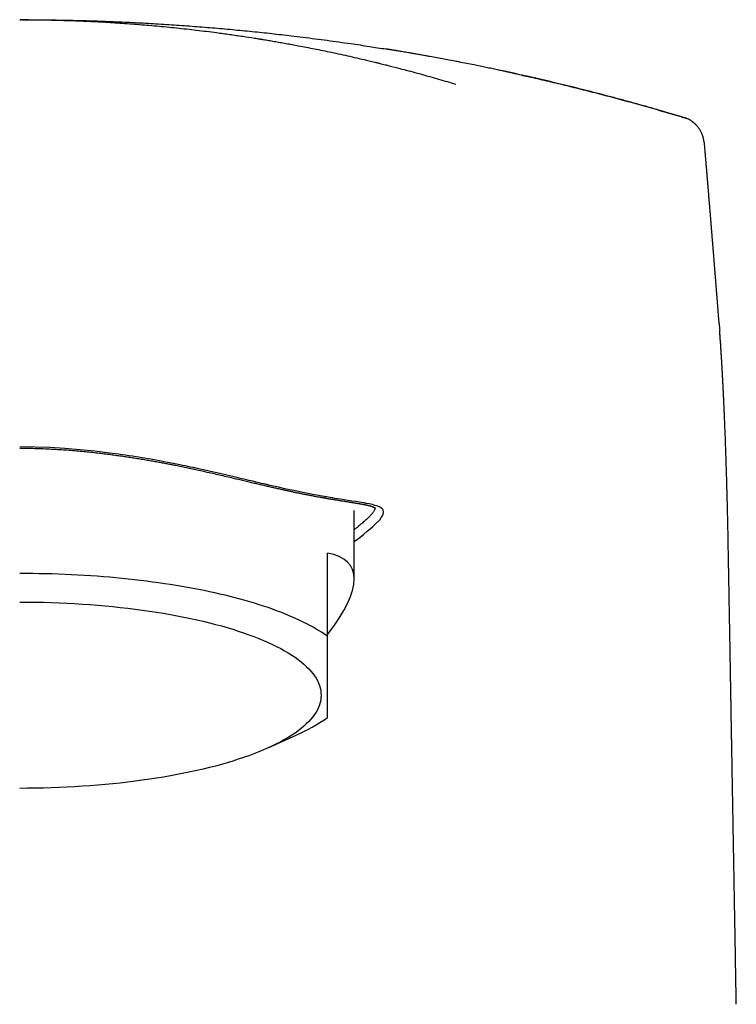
# Model space of a CAD drawing. Header units: millimetres. Extents: x 8 to 610, y 12 to 565.
# Tile 17 of 18: x 313 to 339, y 530 to 565. Entities that reach past the tile are written whole.
import ezdxf

# ---------------------------------------------------------------- set-up
doc = ezdxf.new("R2010")
doc.units = ezdxf.units.MM

msp = doc.modelspace()

# ---------------------------------------------------------------- linework, layer by layer
at = {"color": 7, "linetype": 'Continuous', "lineweight": 30}
for p, q in [((313.393, 564.741), (313.44, 564.741)), ((313.71, 564.739), (313.436, 564.741)), ((329.036, 563.238), (328.948, 563.255)), ((337.099, 561.247), (337.095, 561.248)), ((325.328, 544.796), (325.328, 547.238)), ((324.368, 542.754), (324.368, 545.718)), ((322.279, 538.785), (323.259, 539.229))]:
    msp.add_line(p, q, dxfattribs=at)
at = {"color": 7, "linetype": 'Continuous', "lineweight": 30, "flags": 128}
for points in [[(325.357, 546.153), (325.521, 546.281), (325.665, 546.396), (325.79, 546.498), (325.898, 546.59), (325.991, 546.671), (326.077, 546.75), (326.148, 546.82), (326.162, 546.834), (326.175, 546.848), (326.188, 546.862), (326.2, 546.875), (326.212, 546.887), (326.223, 546.9), (326.233, 546.912), (326.292, 546.986), (326.335, 547.053), (326.363, 547.113), (326.375, 547.165), (326.375, 547.207), (326.363, 547.247), (326.359, 547.256), (326.354, 547.265), (326.348, 547.273), (326.342, 547.282), (326.335, 547.29), (326.327, 547.298), (326.319, 547.306), (326.278, 547.337), (326.223, 547.367), (326.153, 547.396), (326.065, 547.424), (325.972, 547.448), (325.862, 547.472), (325.751, 547.493), (325.736, 547.496), (325.72, 547.499), (325.704, 547.502), (325.687, 547.505), (325.671, 547.508), (325.654, 547.511), (325.517, 547.534), (325.377, 547.556), (325.238, 547.577), (325.1, 547.599), (324.966, 547.619), (324.837, 547.639), (324.734, 547.656), (324.637, 547.671), (324.547, 547.686), (324.463, 547.7), (324.396, 547.712), (324.336, 547.722), (324.325, 547.724), (324.314, 547.726), (324.303, 547.728), (324.293, 547.729), (324.283, 547.731), (324.273, 547.733), (324.264, 547.735), (324.254, 547.736), (323.913, 547.798), (323.551, 547.869), (323.167, 547.948), (322.903, 548.005), (322.63, 548.066), (322.382, 548.122), (322.271, 548.148), (322.256, 548.151), (322.242, 548.155), (322.227, 548.158), (322.212, 548.162), (322.198, 548.165), (322.183, 548.169), (322.166, 548.173), (322.141, 548.179), (322.089, 548.191), (322.02, 548.207), (321.933, 548.227), (321.828, 548.252), (321.705, 548.281), (321.562, 548.315), (321.4, 548.354), (321.317, 548.373), (321.228, 548.394), (321.136, 548.416), (321.038, 548.439), (320.936, 548.463), (320.729, 548.511), (320.537, 548.556), (320.362, 548.596), (320.203, 548.632), (320.062, 548.664), (319.938, 548.691), (319.831, 548.715), (319.744, 548.734), (319.674, 548.749), (319.634, 548.757), (319.605, 548.764), (319.586, 548.768), (319.58, 548.769), (319.578, 548.769), (319.578, 548.77), (319.578, 548.77), (319.578, 548.77), (319.578, 548.77), (319.577, 548.77), (319.577, 548.77), (319.577, 548.77), (319.478, 548.791), (319.357, 548.816), (319.212, 548.846), (319.043, 548.881), (318.863, 548.917), (318.661, 548.956), (318.437, 548.998), (318.19, 549.043), (318.068, 549.065), (317.96, 549.083), (317.854, 549.101), (317.75, 549.119), (317.648, 549.136), (317.548, 549.152), (317.417, 549.173), (317.289, 549.192), (317.164, 549.211), (317.043, 549.228), (316.926, 549.245), (316.812, 549.261), (316.702, 549.276), (316.596, 549.289), (316.068, 549.353), (315.537, 549.406), (315.002, 549.449), (314.466, 549.481), (313.93, 549.501), (313.393, 549.507)], [(324.368, 542.754), (324.275, 542.82), (324.178, 542.885), (324.076, 542.95), (323.971, 543.013), (323.861, 543.077), (323.748, 543.139), (323.63, 543.201), (323.509, 543.262), (323.384, 543.323), (323.255, 543.382), (323.122, 543.441), (322.986, 543.499), (322.846, 543.557), (322.703, 543.613), (322.556, 543.668), (322.405, 543.723), (322.251, 543.777), (322.094, 543.83), (321.934, 543.881), (321.77, 543.932), (321.603, 543.982), (321.433, 544.031), (321.26, 544.079), (321.084, 544.125), (320.905, 544.171), (320.723, 544.216), (320.538, 544.259), (320.351, 544.302), (320.161, 544.343), (319.969, 544.383), (319.774, 544.422), (319.576, 544.46), (319.377, 544.496), (319.175, 544.532), (318.971, 544.566), (318.764, 544.599), (318.556, 544.63), (318.346, 544.661), (318.134, 544.69), (317.92, 544.718), (317.704, 544.744), (317.487, 544.769), (317.268, 544.793), (317.048, 544.816), (316.826, 544.837), (316.603, 544.857), (316.379, 544.876), (316.154, 544.893), (315.927, 544.909), (315.7, 544.924), (315.472, 544.937), (315.243, 544.949), (315.013, 544.959), (314.783, 544.968), (314.552, 544.976), (314.321, 544.982), (314.089, 544.987), (313.857, 544.99), (313.625, 544.992), (313.393, 544.993)], [(313.393, 543.976), (313.675, 543.975), (313.956, 543.972), (314.237, 543.966), (314.517, 543.958), (314.796, 543.948), (315.075, 543.935), (315.352, 543.921), (315.628, 543.904), (315.903, 543.885), (316.176, 543.863), (316.446, 543.84), (316.715, 543.814), (316.982, 543.786), (317.246, 543.756), (317.507, 543.723), (317.766, 543.689), (318.021, 543.653), (318.274, 543.614), (318.523, 543.574), (318.768, 543.531), (319.01, 543.487), (319.248, 543.44), (319.482, 543.392), (319.712, 543.342), (319.938, 543.29), (320.159, 543.236), (320.375, 543.18), (320.586, 543.123), (320.793, 543.064), (320.995, 543.003), (321.191, 542.941), (321.382, 542.877), (321.568, 542.812), (321.748, 542.745), (321.922, 542.677), (322.09, 542.607), (322.253, 542.536), (322.409, 542.464), (322.559, 542.39), (322.703, 542.315), (322.841, 542.239), (322.972, 542.163), (323.096, 542.085), (323.214, 542.006), (323.325, 541.926), (323.429, 541.845), (323.527, 541.763), (323.617, 541.681), (323.701, 541.598), (323.777, 541.514), (323.846, 541.43), (323.908, 541.345), (323.963, 541.26), (324.011, 541.174), (324.051, 541.088), (324.084, 541.002), (324.11, 540.915), (324.129, 540.828), (324.14, 540.741), (324.143, 540.654), (324.14, 540.567), (324.129, 540.481), (324.11, 540.394), (324.084, 540.307), (324.051, 540.221), (324.011, 540.135), (323.963, 540.049), (323.908, 539.964), (323.846, 539.879), (323.777, 539.795), (323.701, 539.711), (323.617, 539.628), (323.527, 539.545), (323.429, 539.464), (323.325, 539.383), (323.214, 539.303), (323.096, 539.224), (322.972, 539.146), (322.841, 539.069), (322.703, 538.993), (322.559, 538.919), (322.409, 538.845), (322.253, 538.773), (322.09, 538.702), (321.922, 538.632), (321.748, 538.564), (321.568, 538.497), (321.382, 538.432), (321.191, 538.368), (320.995, 538.305), (320.793, 538.245), (320.586, 538.186), (320.375, 538.128), (320.159, 538.073), (319.938, 538.019), (319.712, 537.967), (319.482, 537.917), (319.248, 537.868), (319.01, 537.822), (318.768, 537.777), (318.523, 537.735), (318.274, 537.695), (318.021, 537.656), (317.766, 537.62), (317.507, 537.585), (317.246, 537.553), (316.982, 537.523), (316.715, 537.495), (316.446, 537.469), (316.176, 537.446), (315.903, 537.424), (315.628, 537.405), (315.352, 537.388), (315.075, 537.373), (314.796, 537.361), (314.517, 537.351), (314.237, 537.343), (313.956, 537.337), (313.675, 537.334), (313.393, 537.332)]]:
    msp.add_lwpolyline(points, dxfattribs=at)
at = {"color": 7, "linetype": 'Continuous', "lineweight": 30}
msp.add_arc((320.654, 545.139), 6.458, 293.7884, 305.1097, dxfattribs=at)
msp.add_ellipse((313.393, 538.242), major_axis=(11.823, 6.996), ratio=0.233234, start_param=5.742211, end_param=6.549863, dxfattribs=at)
for points, knots in [([(313.44, 564.741), (313.437, 564.741), (313.431, 564.741), (313.424, 564.741), (313.419, 564.741), (313.416, 564.741), (313.415, 564.741)], [0, 0, 0, 0, 0.2437749, 0.5222459, 0.8012353, 1, 1, 1, 1]), ([(313.468, 564.741), (313.676, 564.74), (314.117, 564.738), (314.791, 564.724), (315.489, 564.702), (316.187, 564.67), (316.884, 564.629), (317.581, 564.579), (318.284, 564.519), (318.991, 564.45), (319.704, 564.371), (320.335, 564.292), (320.885, 564.217), (321.335, 564.152), (321.688, 564.097), (321.894, 564.064), (321.97, 564.052), (321.994, 564.048), (322.017, 564.044), (322.041, 564.041), (322.065, 564.037), (322.143, 564.024), (322.28, 564.001), (322.477, 563.968), (322.681, 563.932), (322.893, 563.895), (323.113, 563.855), (323.355, 563.81), (323.62, 563.759), (323.908, 563.702), (324.207, 563.642), (324.517, 563.577), (324.837, 563.509), (325.167, 563.436), (325.507, 563.358), (325.773, 563.296), (325.96, 563.251), (326.065, 563.225), (326.172, 563.199), (326.278, 563.173), (326.377, 563.149), (326.574, 563.099), (326.943, 563.005), (327.489, 562.861), (328.105, 562.689), (328.593, 562.548), (328.875, 562.461), (328.953, 562.437)], [0, 0, 0, 0, 0.039708, 0.084176, 0.128643, 0.173111, 0.217579, 0.262047, 0.306514, 0.352168, 0.397821, 0.443475, 0.473606, 0.503737, 0.530253, 0.54192, 0.543448, 0.544976, 0.546504, 0.548032, 0.549559, 0.551087, 0.563281, 0.575982, 0.58919, 0.602905, 0.617126, 0.631854, 0.649863, 0.668576, 0.687992, 0.708113, 0.728937, 0.750466, 0.772698, 0.795634, 0.802496, 0.809418, 0.8164, 0.823443, 0.830221, 0.835833, 0.86229, 0.902962, 0.943637, 0.984399, 1, 1, 1, 1]), ([(313.71, 564.74), (313.872, 564.739), (314.298, 564.738), (314.987, 564.727), (315.773, 564.708), (316.55, 564.682), (317.315, 564.649), (318.067, 564.609), (318.807, 564.564), (319.539, 564.512), (320.262, 564.455), (320.978, 564.391), (321.685, 564.323), (322.385, 564.249), (322.992, 564.179), (323.508, 564.116), (323.936, 564.062), (324.36, 564.006), (324.781, 563.948), (325.284, 563.877), (325.841, 563.794), (326.257, 563.727), (326.451, 563.697)], [0, 0, 0, 0, 0.037961, 0.100016, 0.161443, 0.222245, 0.282423, 0.340924, 0.398829, 0.456141, 0.512865, 0.569001, 0.624552, 0.679521, 0.733911, 0.767802, 0.801466, 0.834903, 0.868113, 0.901096, 0.954123, 1, 1, 1, 1]), ([(331.004, 562.832), (331.002, 562.832), (330.998, 562.833), (330.991, 562.834), (330.983, 562.836), (330.975, 562.838), (330.967, 562.84), (330.958, 562.841), (330.948, 562.843), (330.938, 562.846), (330.926, 562.848), (330.914, 562.851), (330.901, 562.853), (330.89, 562.856), (330.879, 562.858), (330.87, 562.86), (330.861, 562.862), (330.852, 562.864), (330.842, 562.866), (330.83, 562.869), (330.816, 562.872), (330.793, 562.877), (330.758, 562.884), (330.71, 562.895), (330.652, 562.907), (330.584, 562.922), (330.507, 562.938), (330.422, 562.956), (330.33, 562.976), (330.232, 562.997), (330.129, 563.018), (329.99, 563.047), (329.813, 563.083), (329.583, 563.13), (329.331, 563.18), (329.058, 563.234), (328.791, 563.285), (328.532, 563.334), (328.28, 563.381), (328.059, 563.421), (327.869, 563.455), (327.715, 563.483), (327.568, 563.509), (327.433, 563.532), (327.313, 563.553), (327.206, 563.571), (327.108, 563.588), (327.019, 563.603), (326.94, 563.616), (326.869, 563.628), (326.808, 563.638), (326.755, 563.647), (326.712, 563.654), (326.68, 563.659), (326.659, 563.663), (326.645, 563.665), (326.632, 563.667), (326.621, 563.669), (326.61, 563.671), (326.599, 563.673), (326.589, 563.674), (326.577, 563.676), (326.563, 563.678), (326.548, 563.681), (326.535, 563.683), (326.522, 563.685), (326.51, 563.687), (326.499, 563.689), (326.488, 563.691), (326.479, 563.692), (326.47, 563.694), (326.461, 563.695), (326.455, 563.696), (326.452, 563.697), (326.451, 563.697)], [0, 0, 0, 0, 0.0172607, 0.0369355, 0.0542213, 0.0702808, 0.0851157, 0.098728, 0.1111204, 0.1237265, 0.1347693, 0.1442598, 0.1522154, 0.1586661, 0.1619586, 0.1647099, 0.1669633, 0.1687973, 0.1703554, 0.1719964, 0.1742369, 0.177108, 0.1830134, 0.1905333, 0.1996676, 0.2104163, 0.2227794, 0.2358845, 0.2504185, 0.2662306, 0.2824265, 0.2988592, 0.3318267, 0.3657075, 0.4072326, 0.4500521, 0.4941659, 0.5326108, 0.5719876, 0.6122962, 0.6364858, 0.6609251, 0.6841931, 0.7057451, 0.7238489, 0.7405346, 0.7558022, 0.7696517, 0.7820832, 0.7930965, 0.8026918, 0.810869, 0.8176281, 0.8229692, 0.8255872, 0.8276522, 0.8294763, 0.8314527, 0.8337314, 0.836412, 0.8395562, 0.8432023, 0.8501363, 0.8584773, 0.8682599, 0.8795054, 0.8922278, 0.905443, 0.9199589, 0.9357795, 0.9529081, 0.9713473, 0.9910992, 1, 1, 1, 1]), ([(337.097, 561.247), (336.873, 561.314), (336.377, 561.462), (335.607, 561.683), (334.787, 561.908), (333.966, 562.125), (333.142, 562.334), (332.317, 562.533), (331.538, 562.714), (331.033, 562.825), (330.804, 562.875)], [0, 0, 0, 0, 0.107913, 0.2388, 0.369595, 0.500302, 0.630922, 0.761457, 0.891909, 1, 1, 1, 1]), ([(331.003, 562.831), (331.154, 562.798), (331.52, 562.718), (332.102, 562.583), (332.753, 562.429), (333.409, 562.267), (334.071, 562.098), (334.737, 561.921), (335.409, 561.738), (336.086, 561.547), (336.538, 561.413), (336.765, 561.346)], [0, 0, 0, 0, 0.077637, 0.188917, 0.301335, 0.414897, 0.529607, 0.645467, 0.762483, 0.880658, 1, 1, 1, 1]), ([(336.765, 561.346), (336.821, 561.33), (336.933, 561.296), (337.045, 561.263), (337.1, 561.246)], [0, 0, 0, 0, 0.499955, 1, 1, 1, 1]), ([(337.199, 561.211), (337.195, 561.212), (337.183, 561.218), (337.163, 561.225), (337.138, 561.234), (337.118, 561.241), (337.107, 561.244), (337.103, 561.245)], [0, 0, 0, 0, 0.115392, 0.365471, 0.625137, 0.891167, 1, 1, 1, 1]), ([(337.28, 561.172), (337.28, 561.173), (337.257, 561.186), (337.233, 561.196), (337.21, 561.206)], [0, 0, 0, 0, 0.030462, 1, 1, 1, 1]), ([(337.804, 560.373), (337.801, 560.397), (337.796, 560.446), (337.782, 560.517), (337.763, 560.586), (337.741, 560.648), (337.716, 560.705), (337.691, 560.756), (337.666, 560.8), (337.639, 560.842), (337.612, 560.881), (337.585, 560.916), (337.561, 560.944), (337.541, 560.967), (337.525, 560.983), (337.512, 560.996), (337.499, 561.008), (337.487, 561.02), (337.475, 561.032), (337.461, 561.044), (337.446, 561.056), (337.431, 561.069), (337.417, 561.081), (337.403, 561.091), (337.39, 561.101), (337.378, 561.11), (337.366, 561.119), (337.354, 561.127), (337.343, 561.135), (337.332, 561.142), (337.323, 561.148), (337.314, 561.154), (337.305, 561.159), (337.296, 561.164), (337.288, 561.168), (337.283, 561.171), (337.281, 561.173)], [0, 0, 0, 0, 0.027761, 0.056798, 0.084218, 0.109874, 0.133649, 0.155449, 0.175205, 0.192869, 0.213223, 0.230621, 0.245183, 0.256907, 0.2658, 0.271901, 0.279883, 0.289108, 0.299889, 0.312421, 0.332061, 0.355219, 0.382007, 0.411204, 0.443856, 0.479992, 0.519637, 0.562808, 0.609517, 0.659777, 0.708975, 0.761169, 0.816364, 0.874565, 0.935776, 1, 1, 1, 1]), ([(337.809, 560.372), (337.809, 560.372), (337.81, 560.372), (337.805, 560.372), (337.802, 560.372)], [0, 0, 0, 0, 0.584134, 1, 1, 1, 1]), ([(338.342, 553.905), (338.341, 553.917), (338.339, 553.94), (338.337, 553.972), (338.334, 554.003), (338.332, 554.036), (338.329, 554.074), (338.325, 554.117), (338.321, 554.166), (338.317, 554.218), (338.313, 554.268), (338.31, 554.31), (338.307, 554.349), (338.304, 554.386), (338.301, 554.428), (338.297, 554.474), (338.293, 554.522), (338.289, 554.577), (338.284, 554.635), (338.28, 554.695), (338.275, 554.749), (338.272, 554.795), (338.268, 554.836), (338.265, 554.879), (338.261, 554.929), (338.257, 554.984), (338.252, 555.039), (338.248, 555.09), (338.245, 555.133), (338.242, 555.171), (338.239, 555.209), (338.235, 555.251), (338.232, 555.297), (338.228, 555.346), (338.224, 555.397), (338.22, 555.448), (338.216, 555.5), (338.212, 555.549), (338.208, 555.592), (338.205, 555.633), (338.202, 555.674), (338.198, 555.723), (338.193, 555.781), (338.188, 555.844), (338.183, 555.905), (338.179, 555.962), (338.174, 556.014), (338.171, 556.059), (338.168, 556.098), (338.165, 556.133), (338.162, 556.173), (338.158, 556.218), (338.154, 556.267), (338.15, 556.317), (338.146, 556.365), (338.143, 556.409), (338.139, 556.451), (338.136, 556.49), (338.133, 556.528), (338.13, 556.564), (338.127, 556.6), (338.124, 556.638), (338.121, 556.68), (338.117, 556.724), (338.113, 556.771), (338.11, 556.818), (338.106, 556.862), (338.102, 556.91), (338.098, 556.962), (338.094, 557.017), (338.089, 557.068), (338.085, 557.119), (338.081, 557.172), (338.076, 557.231), (338.071, 557.293), (338.066, 557.354), (338.061, 557.413), (338.057, 557.469), (338.053, 557.521), (338.049, 557.569), (338.045, 557.616), (338.041, 557.665), (338.037, 557.716), (338.032, 557.772), (338.027, 557.831), (338.022, 557.893), (338.017, 557.954), (338.012, 558.011), (338.008, 558.063), (338.004, 558.112), (338, 558.161), (337.996, 558.214), (337.991, 558.273), (337.985, 558.341), (337.979, 558.413), (337.973, 558.484), (337.968, 558.549), (337.963, 558.605), (337.959, 558.654), (337.956, 558.699), (337.952, 558.745), (337.948, 558.795), (337.943, 558.849), (337.938, 558.91), (337.933, 558.975), (337.927, 559.04), (337.922, 559.099), (337.918, 559.15), (337.914, 559.197), (337.91, 559.241), (337.907, 559.285), (337.903, 559.331), (337.899, 559.38), (337.894, 559.433), (337.889, 559.491), (337.884, 559.553), (337.879, 559.617), (337.873, 559.68), (337.868, 559.738), (337.864, 559.791), (337.859, 559.849), (337.853, 559.919), (337.846, 560.002), (337.838, 560.091), (337.83, 560.185), (337.822, 560.279), (337.817, 560.342), (337.814, 560.372), (337.814, 560.373)], [0, 0, 0, 0, 0.005858, 0.010807, 0.015367, 0.020607, 0.026653, 0.033505, 0.041161, 0.05025, 0.05818, 0.064952, 0.070599, 0.076426, 0.082979, 0.090354, 0.098202, 0.106053, 0.116048, 0.125857, 0.134483, 0.14178, 0.14744, 0.154215, 0.162109, 0.171119, 0.180201, 0.188121, 0.194879, 0.200523, 0.20634, 0.212901, 0.220206, 0.227959, 0.235907, 0.24405, 0.252349, 0.2601, 0.266924, 0.272967, 0.279136, 0.286279, 0.296052, 0.306282, 0.315789, 0.32457, 0.332677, 0.340245, 0.34557, 0.350843, 0.356931, 0.363907, 0.371771, 0.379826, 0.387279, 0.39413, 0.400662, 0.406666, 0.41245, 0.418028, 0.423435, 0.429437, 0.435661, 0.442626, 0.450176, 0.457428, 0.464241, 0.470617, 0.479789, 0.488292, 0.496221, 0.503446, 0.511729, 0.52106, 0.53066, 0.540084, 0.54933, 0.55809, 0.565996, 0.573073, 0.580164, 0.587682, 0.595674, 0.60398, 0.613105, 0.623044, 0.632683, 0.641188, 0.648992, 0.656391, 0.663796, 0.671657, 0.680672, 0.690832, 0.702721, 0.713608, 0.723513, 0.732624, 0.739373, 0.745957, 0.752973, 0.760435, 0.768641, 0.77784, 0.788173, 0.798485, 0.807374, 0.815043, 0.821893, 0.828602, 0.835176, 0.842063, 0.849546, 0.857622, 0.866212, 0.875729, 0.885776, 0.895575, 0.904328, 0.912065, 0.919508, 0.930979, 0.943418, 0.957054, 0.97152, 0.986485, 0.99976, 1, 1, 1, 1]), ([(338.342, 553.905), (338.343, 553.899), (338.346, 553.856), (338.352, 553.778), (338.357, 553.705), (338.36, 553.67)], [0, 0, 0, 0, 0.079529, 0.560266, 1, 1, 1, 1]), ([(338.954, 529.632), (338.953, 529.646), (338.951, 529.797), (338.946, 530.082), (338.939, 530.481), (338.932, 530.872), (338.925, 531.253), (338.919, 531.618), (338.913, 531.967), (338.907, 532.301), (338.901, 532.627), (338.896, 532.944), (338.89, 533.254), (338.885, 533.555), (338.88, 533.847), (338.875, 534.132), (338.87, 534.408), (338.865, 534.675), (338.861, 534.932), (338.857, 535.179), (338.852, 535.418), (338.848, 535.651), (338.844, 535.877), (338.841, 536.096), (338.837, 536.307), (338.833, 536.51), (338.829, 536.726), (338.825, 536.957), (338.821, 537.202), (338.816, 537.467), (338.812, 537.75), (338.806, 538.051), (338.801, 538.341), (338.797, 538.588), (338.793, 538.794), (338.79, 538.962), (338.787, 539.125), (338.785, 539.282), (338.782, 539.431), (338.78, 539.57), (338.777, 539.7), (338.775, 539.81), (338.774, 539.901), (338.773, 539.977), (338.771, 540.054), (338.77, 540.135), (338.768, 540.232), (338.766, 540.347), (338.764, 540.481), (338.761, 540.618), (338.759, 540.757), (338.756, 540.897), (338.754, 541.044), (338.751, 541.2), (338.748, 541.363), (338.745, 541.534), (338.742, 541.712), (338.733, 542.223), (338.721, 542.914), (338.706, 543.783), (338.693, 544.503), (338.683, 545.078), (338.675, 545.508), (338.67, 545.792), (338.665, 546.075), (338.66, 546.355), (338.655, 546.631), (338.649, 546.899), (338.643, 547.16), (338.637, 547.414), (338.631, 547.662), (338.624, 547.902), (338.618, 548.136), (338.612, 548.359), (338.605, 548.571), (338.599, 548.773), (338.593, 548.969), (338.586, 549.162), (338.58, 549.355), (338.573, 549.553), (338.566, 549.755), (338.558, 549.96), (338.551, 550.123), (338.547, 550.242), (338.544, 550.317), (338.541, 550.392), (338.538, 550.466), (338.535, 550.536), (338.532, 550.598), (338.53, 550.652), (338.528, 550.698), (338.526, 550.734), (338.525, 550.762), (338.524, 550.782), (338.523, 550.798), (338.523, 550.814), (338.522, 550.836), (338.521, 550.865), (338.519, 550.898), (338.517, 550.934), (338.516, 550.973), (338.514, 551.015), (338.512, 551.057), (338.509, 551.125), (338.504, 551.222), (338.498, 551.349), (338.492, 551.481), (338.485, 551.624), (338.477, 551.773), (338.469, 551.925), (338.461, 552.073), (338.454, 552.215), (338.446, 552.352), (338.44, 552.458), (338.435, 552.534), (338.433, 552.579), (338.43, 552.621), (338.428, 552.658), (338.426, 552.69), (338.424, 552.716), (338.423, 552.741), (338.421, 552.766), (338.42, 552.793), (338.418, 552.825), (338.415, 552.864), (338.412, 552.911), (338.409, 552.965), (338.405, 553.028), (338.4, 553.098), (338.396, 553.169), (338.391, 553.239), (338.386, 553.308), (338.381, 553.378), (338.376, 553.447), (338.371, 553.516), (338.366, 553.585), (338.363, 553.637), (338.361, 553.663), (338.36, 553.668)], [0, 0, 0, 0, 0.001753, 0.018052, 0.033982, 0.049542, 0.064733, 0.079554, 0.09319, 0.106498, 0.119477, 0.132128, 0.14445, 0.156445, 0.168111, 0.179448, 0.190458, 0.201139, 0.211309, 0.221163, 0.230701, 0.239922, 0.248985, 0.257719, 0.266126, 0.274204, 0.282004, 0.292001, 0.301763, 0.31129, 0.323683, 0.335654, 0.347204, 0.358334, 0.365197, 0.37189, 0.378412, 0.384714, 0.390646, 0.396198, 0.401372, 0.406165, 0.409312, 0.412271, 0.415249, 0.418475, 0.421949, 0.426875, 0.432226, 0.438003, 0.443262, 0.448831, 0.454709, 0.460897, 0.467394, 0.4742, 0.481315, 0.488691, 0.535299, 0.563946, 0.592633, 0.621367, 0.632683, 0.644004, 0.655321, 0.666552, 0.677526, 0.688243, 0.698705, 0.708919, 0.718893, 0.728632, 0.738141, 0.747426, 0.755977, 0.764335, 0.772489, 0.780441, 0.788519, 0.796928, 0.805571, 0.81445, 0.823565, 0.82683, 0.830125, 0.83345, 0.836805, 0.840017, 0.842807, 0.845236, 0.847303, 0.849007, 0.850169, 0.851071, 0.851712, 0.852305, 0.853311, 0.854746, 0.856174, 0.857866, 0.859714, 0.861611, 0.863557, 0.865551, 0.871138, 0.877078, 0.883373, 0.890026, 0.89757, 0.905065, 0.912401, 0.919577, 0.926589, 0.933423, 0.935954, 0.938403, 0.940604, 0.942546, 0.94423, 0.945654, 0.946821, 0.948226, 0.949658, 0.951312, 0.953401, 0.955973, 0.958994, 0.962464, 0.966383, 0.97075, 0.974495, 0.978517, 0.982746, 0.986794, 0.990601, 0.995106, 0.99922, 1, 1, 1, 1]), ([(313.393, 549.463), (313.498, 549.462), (313.704, 549.461), (314.01, 549.454), (314.309, 549.444), (314.601, 549.429), (314.883, 549.412), (315.157, 549.393), (315.421, 549.371), (315.677, 549.347), (315.928, 549.322), (316.172, 549.295), (316.41, 549.267), (316.64, 549.237), (316.861, 549.207), (317.075, 549.177), (317.281, 549.147), (317.485, 549.115), (317.689, 549.082), (317.89, 549.049), (318.082, 549.015), (318.264, 548.983), (318.437, 548.951), (318.601, 548.92), (318.756, 548.891), (318.929, 548.857), (319.123, 548.818), (319.341, 548.773), (319.559, 548.726), (319.787, 548.677), (320.024, 548.624), (320.272, 548.568), (320.519, 548.512), (320.764, 548.455), (320.991, 548.401), (321.199, 548.352), (321.388, 548.307), (321.574, 548.263), (321.756, 548.22), (321.93, 548.179), (322.096, 548.14), (322.255, 548.103), (322.407, 548.068), (322.552, 548.035), (322.689, 548.005), (322.819, 547.976), (322.942, 547.949), (323.06, 547.924), (323.181, 547.898), (323.305, 547.872), (323.433, 547.846), (323.563, 547.82), (323.693, 547.794), (323.824, 547.769), (323.953, 547.744), (324.08, 547.721), (324.205, 547.699), (324.331, 547.677), (324.458, 547.655), (324.584, 547.634), (324.709, 547.614), (324.834, 547.594), (324.956, 547.574), (325.077, 547.555), (325.171, 547.54), (325.243, 547.529), (325.292, 547.521), (325.337, 547.514), (325.379, 547.507), (325.417, 547.501), (325.452, 547.495), (325.483, 547.489), (325.511, 547.485), (325.536, 547.48), (325.559, 547.476), (325.579, 547.473), (325.596, 547.469), (325.609, 547.467), (325.619, 547.465), (325.626, 547.464), (325.632, 547.463), (325.638, 547.462), (325.644, 547.46), (325.652, 547.459), (325.662, 547.457), (325.674, 547.455), (325.688, 547.452), (325.704, 547.449), (325.721, 547.445), (325.74, 547.441), (325.76, 547.437), (325.785, 547.431), (325.813, 547.425), (325.844, 547.417), (325.871, 547.41), (325.895, 547.404), (325.916, 547.398), (325.935, 547.392), (325.951, 547.387), (325.965, 547.382), (325.977, 547.378), (325.986, 547.375), (325.995, 547.372), (326.003, 547.368), (326.01, 547.365), (326.018, 547.362), (326.025, 547.359), (326.033, 547.355), (326.04, 547.352), (326.046, 547.348), (326.052, 547.346), (326.056, 547.343), (326.06, 547.34), (326.064, 547.338), (326.067, 547.336), (326.069, 547.335), (326.071, 547.333), (326.072, 547.332), (326.073, 547.331), (326.075, 547.33), (326.076, 547.329), (326.076, 547.329), (326.076, 547.329)], [0, 0, 0, 0, 0.016145, 0.031951, 0.047412, 0.062521, 0.077276, 0.091419, 0.105212, 0.118653, 0.131741, 0.14473, 0.157348, 0.169594, 0.181467, 0.192968, 0.204096, 0.214852, 0.226392, 0.237471, 0.248089, 0.258248, 0.267947, 0.277188, 0.285971, 0.294297, 0.306857, 0.319503, 0.332263, 0.345157, 0.360037, 0.375095, 0.390325, 0.405719, 0.421269, 0.433592, 0.446003, 0.458493, 0.470787, 0.482744, 0.494361, 0.505639, 0.516572, 0.527168, 0.537429, 0.547186, 0.556626, 0.565772, 0.575019, 0.585298, 0.595886, 0.606785, 0.618, 0.629537, 0.641401, 0.652915, 0.66489, 0.677311, 0.690151, 0.703411, 0.717095, 0.731205, 0.745744, 0.760716, 0.776125, 0.783044, 0.789973, 0.796546, 0.802715, 0.808479, 0.813747, 0.818625, 0.823114, 0.827212, 0.831029, 0.834432, 0.83742, 0.839994, 0.8414, 0.842642, 0.843721, 0.844636, 0.845698, 0.847171, 0.849057, 0.851355, 0.854065, 0.857187, 0.860654, 0.864519, 0.868776, 0.873097, 0.880632, 0.887753, 0.894461, 0.900754, 0.906633, 0.911999, 0.916936, 0.92144, 0.925515, 0.928699, 0.931912, 0.935155, 0.938445, 0.941455, 0.94504, 0.949197, 0.953927, 0.957398, 0.961093, 0.964613, 0.967826, 0.970734, 0.973336, 0.976013, 0.978517, 0.981024, 0.983532, 0.99008, 0.996828, 1, 1, 1, 1]), ([(326.066, 547.336), (326.066, 547.328), (326.066, 547.311), (326.057, 547.282), (326.044, 547.249), (326.026, 547.215), (326.003, 547.18), (325.976, 547.144), (325.946, 547.108), (325.912, 547.07), (325.874, 547.029), (325.831, 546.987), (325.784, 546.942), (325.733, 546.895), (325.677, 546.845), (325.617, 546.793), (325.551, 546.737), (325.481, 546.679), (325.407, 546.618), (325.354, 546.576), (325.328, 546.555)], [0, 0, 0, 0, 0.052833, 0.112831, 0.172828, 0.232936, 0.293044, 0.346751, 0.40048, 0.454329, 0.508177, 0.562116, 0.616055, 0.670123, 0.724215, 0.779527, 0.834867, 0.89037, 0.945873, 1, 1, 1, 1]), ([(325.328, 546.131), (325.33, 546.132), (325.339, 546.14), (325.349, 546.147), (325.357, 546.153)], [0, 0, 0, 0, 0.153645, 1, 1, 1, 1]), ([(324.368, 539.856), (324.368, 539.869), (324.368, 539.894), (324.368, 539.94), (324.368, 539.992), (324.368, 540.052), (324.368, 540.118), (324.368, 540.193), (324.368, 540.275), (324.368, 540.365), (324.368, 540.464), (324.368, 540.571), (324.368, 540.688), (324.368, 540.813), (324.368, 540.946), (324.368, 541.089), (324.368, 541.239), (324.368, 541.393), (324.368, 541.547), (324.368, 541.703), (324.368, 541.864), (324.368, 542.031), (324.368, 542.204), (324.368, 542.382), (324.368, 542.565), (324.368, 542.691), (324.368, 542.754)], [0, 0, 0, 0, 0.042243, 0.084485, 0.12685, 0.169221, 0.211592, 0.253955, 0.296818, 0.33969, 0.382561, 0.425423, 0.468841, 0.51227, 0.555698, 0.599116, 0.642739, 0.686362, 0.725454, 0.764545, 0.80375, 0.84296, 0.88217, 0.921375, 0.960688, 1, 1, 1, 1])]:
    msp.add_open_spline(points, degree=3, knots=knots, dxfattribs=at)

doc.saveas('drawing.dxf')
